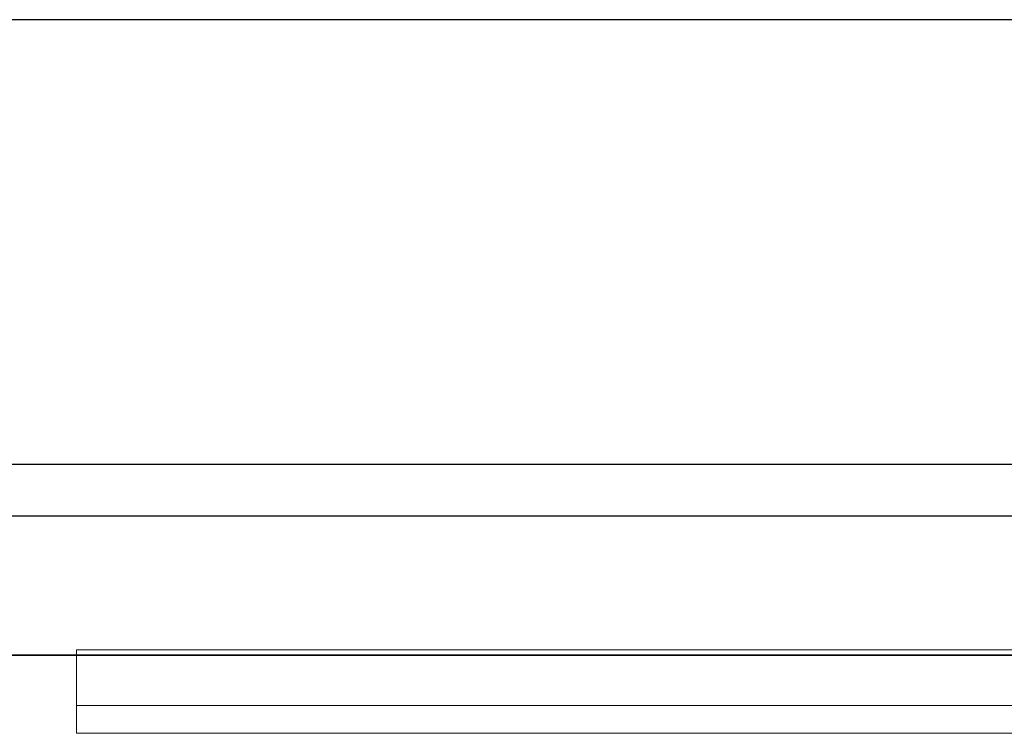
# Model space of a CAD drawing. Header units: metres. Extents: x 397.7 to 427.5, y 12.7 to 28.4.
# Tile 108 of 130: x 409.394 to 409.748, y 27.971 to 28.228. Entities that reach past the tile are written whole.
import ezdxf

# ---------------------------------------------------------------- set-up
doc = ezdxf.new("R2010")
doc.units = ezdxf.units.M
doc.layers.add('01_SUELOS', color=7, linetype='Continuous', lineweight=25, true_color=0x007f00)
for name, color, linetype, lineweight in [('A-GENM-____-OTLN', 7, 'Continuous', 18), ('A-WALL-____-MCUT', 7, 'Continuous', 25), ('A-WALL-____-OTLN', 7, 'Continuous', 25)]:
    doc.layers.add(name, color=color, linetype=linetype, lineweight=lineweight)

# ---------------------------------------------------------------- blocks, each defined once
blk = doc.blocks.new('Family - LONDR55-XX_ZZ-ARQ-CAA-M3D-Londres55-153713-07_CLI_AIRE_P4')
at = {"layer": 'A-GENM-____-OTLN', "color": 253, "true_color": 0xaaaaaa}
for p, q in [((0.6, 0.03), (0, 0.03)), ((0, 0.03), (0, 0.01)), ((0, 0.03), (0, 0.01)), ((0.6, 0.03), (0, 0.03)), ((0, 0.01), (0.6, 0.01)), ((0, 0.01), (0.6, 0.01)), ((0.6, 0.01), (0, 0.01)), ((0, 0.01), (0, 0)), ((0, 0), (0, 0.01)), ((0, 0.01), (0.6, 0.01)), ((0, 0), (0.6, 0)), ((0.6, 0), (0, 0))]:
    blk.add_line(p, q, dxfattribs=at)
blk = doc.blocks.new('Family - Mirall P4-153834-07_CLI_AIRE_P4')
blk.add_blockref('Family - LONDR55-XX_ZZ-ARQ-CAA-M3D-Londres55-153713-07_CLI_AIRE_P4', (0, 0))
blk = doc.blocks.new('Family - Evans P4-154029-07_CLI_AIRE_P4')
at = {"layer": 'A-WALL-____-MCUT', "color": 253, "true_color": 0xaaaaaa}
for p, q in [((1.47, 0.05), (0, 0.05)), ((0, 0), (1.47, 0))]:
    blk.add_line(p, q, dxfattribs=at)
at = {"layer": 'A-WALL-____-OTLN', "color": 253, "true_color": 0xaaaaaa}
for p, q in [((1.47, 0.05), (0, 0.05)), ((0, 0), (1.47, 0))]:
    blk.add_line(p, q, dxfattribs=at)
at = {"layer": 'A-WALL-____-OTLN', "color": 253, "lineweight": 18, "true_color": 0xaaaaaa}
blk.add_line((0, 0), (1.47, 0), dxfattribs=at)
blk = doc.blocks.new('Family - Evans P4-154228-07_CLI_AIRE_P4')
at = {"layer": 'A-WALL-____-MCUT', "color": 253, "true_color": 0xaaaaaa}
for p, q in [((25.58768, 0.16), (0.03316, 0.16)), ((0, 0), (25.55598, 0))]:
    blk.add_line(p, q, dxfattribs=at)
at = {"layer": 'A-WALL-____-OTLN', "color": 253, "true_color": 0xaaaaaa}
for p, q in [((25.58768, 0.16), (0.03316, 0.16)), ((0, 0), (25.55598, 0))]:
    blk.add_line(p, q, dxfattribs=at)
at = {"layer": 'A-WALL-____-OTLN', "color": 253, "lineweight": 18, "true_color": 0xaaaaaa}
blk.add_line((0, 0), (25.55598, 0), dxfattribs=at)
blk = doc.blocks.new('Family - LONDR55-XX_ZZ-ARQ-CAA-M3D-Londres55-154484-07_CLI_AIRE_P4')
at = {"layer": '01_SUELOS', "color": 9, "true_color": 0xaad4aa}
for p, q in [((12.16176, 14.88885), (10.69176, 14.88885)), ((10.69176, 14.88885), (12.16176, 14.88885))]:
    blk.add_line(p, q, dxfattribs=at)
blk = doc.blocks.new('LONDR55-XX_ZZ-ARQ-CAA-M3D-Londres55_ifc-1-07_CLI_AIRE_P4')
at = {"layer": '01_SUELOS', "color": 253, "lineweight": 18, "true_color": 0xaaaaaa}
blk.add_blockref('Family - LONDR55-XX_ZZ-ARQ-CAA-M3D-Londres55-154484-07_CLI_AIRE_P4', (398.29523, 13.11061), dxfattribs=at)
at = {"layer": 'A-GENM-____-OTLN', "color": 253, "lineweight": 18, "true_color": 0xaaaaaa}
blk.add_blockref('Family - Mirall P4-153834-07_CLI_AIRE_P4', (409.41432, 27.9713), dxfattribs=at)
at = {"layer": 'A-WALL-____-OTLN', "color": 253, "lineweight": 18, "true_color": 0xaaaaaa, "rotation": 180}
blk.add_blockref('Family - Evans P4-154228-07_CLI_AIRE_P4', (426.84641, 28.22825), dxfattribs=at)
at = {"layer": 'A-WALL-____-OTLN', "color": 253, "lineweight": 18, "true_color": 0xaaaaaa}
blk.add_blockref('Family - Evans P4-154029-07_CLI_AIRE_P4', (408.98698, 27.99946), dxfattribs=at)

msp = doc.modelspace()

# ---------------------------------------------------------------- block references
at = {"lineweight": 5}
msp.add_blockref('LONDR55-XX_ZZ-ARQ-CAA-M3D-Londres55_ifc-1-07_CLI_AIRE_P4', (0, 0), dxfattribs=at)

doc.saveas('drawing.dxf')
